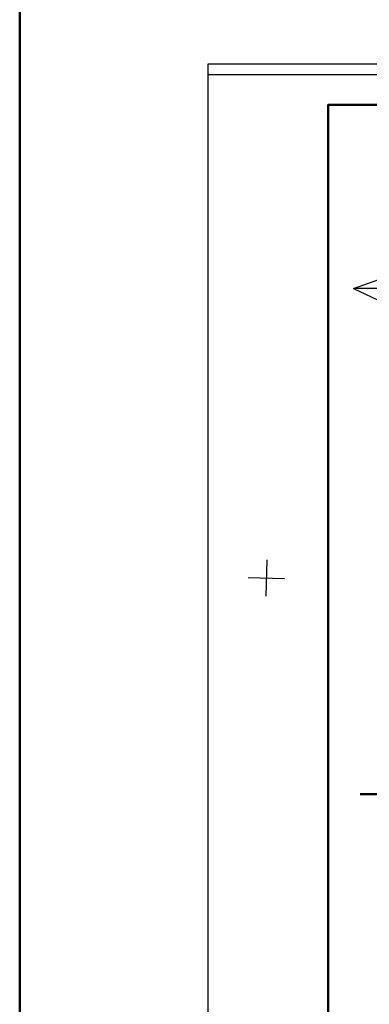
# Model space of a CAD drawing. Header units: millimetres. Extents: x -257011 to 237647566, y 2784933 to 6706507.
# Tile 229 of 256: x 10175931 to 10204797, y 4764831 to 4846058. Entities that reach past the tile are written whole.
import ezdxf

# ---------------------------------------------------------------- set-up
doc = ezdxf.new("R2010")
doc.units = ezdxf.units.MM
doc.header["$LTSCALE"] = 1000
doc.linetypes.add('РА_КОНТУРЫ', pattern=[1.5, 0, -1.5])
for name, color, linetype in [('(001) Сетка', 92, 'Continuous'), ('(037) Контуры', 7, 'Continuous'), ('Слой1', 1, 'Continuous')]:
    doc.layers.add(name, color=color, linetype=linetype)
doc.layers.add('Ф А С А Д', color=250, linetype='Continuous', lineweight=15)
doc.styles.get("Standard").update_dxf_attribs({"font": 'ARIALN.TTF'})

# ---------------------------------------------------------------- blocks, each defined once
blk = doc.blocks.new('Setka')
at = {"layer": '(001) Сетка'}
for p, q in [((0, 1.5), (0, -1.5)), ((-1.5, 0), (1.5, 0))]:
    blk.add_line(p, q, dxfattribs=at)
blk = doc.blocks.new('kjvklglhl')
at = {"layer": '(037) Контуры', "linetype": 'РА_КОНТУРЫ', "flags": 128}
blk.add_lwpolyline([(258.067, 462.45), (261.257, 462.45), (261.556, 462.796), (261.556, 463.356), (254.809, 507.098), (253.694, 509.062), (251.962, 510.299), (250.154, 510.72), (247.704, 510.72)], dxfattribs=at)
at = {"layer": '(001) Сетка'}
blk.add_blockref('Setka', (239.817, 524.81), dxfattribs=at)
blk = doc.blocks.new('вкпвера')
at = {"lineweight": 30}
blk.add_lwpolyline([(10210745.6, 5709767), (10210596.3, 5709681.1), (10210696.7, 5709629.8), (10210745.6, 5709629.8), (10211004.1, 5709452.6), (10211073.7, 5709695.1), (10210745.6, 5709767)], dxfattribs=at)
at = {"layer": 'Слой1'}
for p, q in [((10210745.6, 5709979.8), (10210709.9, 5709903.7)), ((10210745.6, 5709681.1), (10210745.6, 5709979.8)), ((10210745.6, 5709979.8), (10210773.5, 5709900.5)), ((10210745.6, 5709681.1), (10210545.3, 5709891.7)), ((10210745.6, 5709681.1), (10210946, 5709891.7)), ((10210446.9, 5709681.1), (10210526.3, 5709709.1)), ((10211113.3, 5709681.1), (10211034, 5709709.1)), ((10210745.6, 5709681.1), (10210446.9, 5709681.1)), ((10210446.9, 5709681.1), (10210523.1, 5709645.4)), ((10210745.6, 5709681.1), (10210545.3, 5709470.6)), ((10210745.6, 5709681.1), (10211113.3, 5709681.1)), ((10210745.6, 5709681.1), (10210745.6, 5709382.4)), ((10210745.6, 5709681.1), (10211070.2, 5709394.2)), ((10211113.3, 5709681.1), (10211037.2, 5709645.4)), ((10210745.6, 5709382.4), (10210709.9, 5709458.6)), ((10210745.6, 5709382.4), (10210773.5, 5709461.8))]:
    blk.add_line(p, q, dxfattribs=at)
at = {"lineweight": 9, "insert": (10210773.7, 5710084.3), "char_height": 100, "width": 99.5, "attachment_point": 1}
blk.add_mtext('{\\fArial|b0|i0|c204|p34;С}', dxfattribs=at)

msp = doc.modelspace()

# ---------------------------------------------------------------- linework, layer by layer
at = {"color": 1, "lineweight": 50, "ltscale": 1000}
msp.add_lwpolyline([(10175930.92, 6551317.495), (10501831.747, 6551317.495), (10501831.747, 4597003.103), (10175930.92, 4597003.103)], close=True, dxfattribs=at)
at = {"color": 5}
msp.add_lwpolyline([(10191472.083, 4633272.569), (10485941.78, 4633272.569), (10485941.78, 4841504.712), (10191472.083, 4841504.712)], close=True, dxfattribs=at)
at = {"lineweight": 50, "ltscale": 1000}
msp.add_lwpolyline([(10217228.894, 4779297.54), (10211428.51, 4782169.087), (10204035.655, 4782169.087)], dxfattribs=at)
at = {"layer": 'Defpoints', "color": 4}
msp.add_lwpolyline([(10191472.083, 4842388.641), (10191472.083, 4632388.641), (10339972.083, 4632388.641), (10339972.083, 4842388.641)], close=True, dxfattribs=at)
at = {"layer": 'Ф А С А Д', "color": 5, "lineweight": 50}
msp.add_lwpolyline([(10201387.899, 4635751.523), (10483462.826, 4635751.523), (10483462.826, 4839025.758), (10201387.899, 4839025.758)], close=True, dxfattribs=at)

# ---------------------------------------------------------------- block references
at = {"lineweight": 50, "xscale": 32.04162763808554, "yscale": 32.04162763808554, "zscale": 32.04162763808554}
msp.add_blockref('вкпвера', (-316955845.521, -178123591.282), dxfattribs=at)
at = {"lineweight": 5, "xscale": 999.9999999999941, "yscale": 999.9999999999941, "zscale": 999.9999999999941, "rotation": 358.3893224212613}
msp.add_blockref('kjvklglhl', (9941829.75, 4282132.781), dxfattribs=at)

doc.saveas('drawing.dxf')
